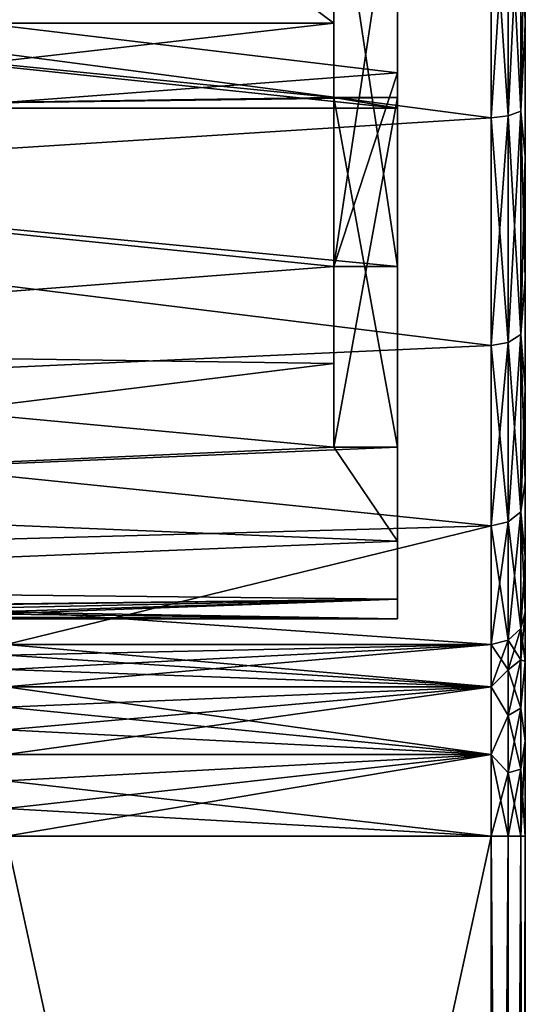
# Model space of a CAD drawing. Header units: millimetres. Extents: x -36 to 82, y -89 to 17.
# Tile 78 of 79: x 70 to 82, y -37 to -14. Entities that reach past the tile are written whole.
import ezdxf

# ---------------------------------------------------------------- set-up
doc = ezdxf.new("R2010")
doc.units = ezdxf.units.MM
doc.header["$LTSCALE"] = 65.185185
for name, color, linetype in [('100', 7, 'CONTINUOUS'), ('101', 7, 'CONTINUOUS'), ('102', 7, 'CONTINUOUS'), ('103', 7, 'CONTINUOUS'), ('104', 7, 'CONTINUOUS'), ('111', 7, 'CONTINUOUS'), ('112', 7, 'CONTINUOUS'), ('113', 7, 'CONTINUOUS'), ('114', 7, 'CONTINUOUS'), ('116', 7, 'CONTINUOUS'), ('177', 7, 'CONTINUOUS'), ('179', 7, 'CONTINUOUS'), ('180', 7, 'CONTINUOUS'), ('181', 7, 'CONTINUOUS'), ('182', 7, 'CONTINUOUS'), ('183', 7, 'CONTINUOUS'), ('184', 7, 'CONTINUOUS'), ('75', 7, 'CONTINUOUS'), ('77', 7, 'CONTINUOUS'), ('86', 7, 'CONTINUOUS'), ('87', 7, 'CONTINUOUS'), ('88', 7, 'CONTINUOUS'), ('89', 7, 'CONTINUOUS'), ('90', 7, 'CONTINUOUS'), ('91', 7, 'CONTINUOUS'), ('92', 7, 'CONTINUOUS'), ('95', 7, 'CONTINUOUS'), ('96', 7, 'CONTINUOUS'), ('97', 7, 'CONTINUOUS'), ('98', 7, 'CONTINUOUS')]:
    doc.layers.add(name, color=color, linetype=linetype)

msp = doc.modelspace()

# ---------------------------------------------------------------- linework, layer by layer
at = {"layer": '100', "color": 7, "linetype": 'CONTINUOUS', "true_color": 0xe6e6e6}
for points in [[(78.5, -23.961, -12.218), (78.5, -16, -4), (78.5, -15.743, -4), (78.5, -23.961, -12.218)], [(78.5, -27.537, 4.331), (78.5, -26.171, 8.465), (78.5, -15.743, 4), (78.5, -27.537, 4.331)], [(78.5, -16, 4), (78.5, -27.537, 4.331), (78.5, -15.743, 4), (78.5, -16, 4)], [(78.5, -26.171, 8.465), (78.5, -23.961, 12.218), (78.5, -15.743, 4), (78.5, -26.171, 8.465)], [(78.5, -23.961, -12.218), (78.5, -27.537, -4.331), (78.5, -16, -4), (78.5, -23.961, -12.218)], [(78.5, -27.537, -4.331), (78.5, -28), (78.5, -16, -4), (78.5, -27.537, -4.331)], [(78.5, -28), (78.5, -27.537, 4.331), (78.5, -16, 4), (78.5, -28)], [(78.5, -16, -4), (78.5, -28), (78.5, -16, 4), (78.5, -16, -4)], [(78.5, -23.961, -12.218), (78.5, -26.171, -8.465), (78.5, -27.537, -4.331), (78.5, -23.961, -12.218)]]:
    msp.add_3dface(points, dxfattribs=at)
at = {"layer": '101', "color": 7, "linetype": 'CONTINUOUS', "true_color": 0xe6e6e6}
for points in [[(77, -23.961, -12.218), (78.5, -23.961, -12.218), (78.5, -15.743, -4), (77, -23.961, -12.218)], [(77, -23.961, -12.218), (78.5, -15.743, -4), (77, -15.743, -4), (77, -23.961, -12.218)]]:
    msp.add_3dface(points, dxfattribs=at)
at = {"layer": '102', "color": 7, "linetype": 'CONTINUOUS', "true_color": 0xe6e6e6}
for points in [[(77, -9.757, -6.5), (77, -19.718, -16.461), (77, -14, -6.5), (77, -9.757, -6.5)], [(77, -19.718, -16.461), (77, -15.743, -4), (77, -14, -4), (77, -19.718, -16.461)], [(77, -14, -6.5), (77, -19.718, -16.461), (77, -14, -4), (77, -14, -6.5)], [(77, -19.718, -16.461), (77, -21.996, -14.496), (77, -15.743, -4), (77, -19.718, -16.461)], [(77, -21.996, -14.496), (77, -23.961, -12.218), (77, -15.743, -4), (77, -21.996, -14.496)]]:
    msp.add_3dface(points, dxfattribs=at)
at = {"layer": '103', "color": 7, "linetype": 'CONTINUOUS', "true_color": 0xe6e6e6}
for points in [[(78.5, -19.718, -16.461), (77, -19.718, -16.461), (77, -9.757, -6.5), (78.5, -19.718, -16.461)], [(78.5, -19.718, -16.461), (77, -9.757, -6.5), (78.5, -9.757, -6.5), (78.5, -19.718, -16.461)]]:
    msp.add_3dface(points, dxfattribs=at)
at = {"layer": '104', "color": 7, "linetype": 'CONTINUOUS', "true_color": 0xe6e6e6}
for points in [[(78.5, -10.111, -20.333), (78.5, -15.164, -19.014), (78.5, -9.757, -6.5), (78.5, -10.111, -20.333)], [(78.5, -15.164, -19.014), (78.5, -19.718, -16.461), (78.5, -9.757, -6.5), (78.5, -15.164, -19.014)]]:
    msp.add_3dface(points, dxfattribs=at)
at = {"layer": '111', "color": 7, "linetype": 'CONTINUOUS', "true_color": 0xe6e6e6}
for points in [[(77, -14, 6.5), (77, -19.718, 16.461), (77, -9.757, 6.5), (77, -14, 6.5)], [(77, -15.743, 4), (77, -19.718, 16.461), (77, -14, 6.5), (77, -15.743, 4)], [(77, -14, 4), (77, -15.743, 4), (77, -14, 6.5), (77, -14, 4)], [(77, -23.961, 12.218), (77, -19.718, 16.461), (77, -15.743, 4), (77, -23.961, 12.218)], [(77, -23.961, 12.218), (77, -21.996, 14.496), (77, -19.718, 16.461), (77, -23.961, 12.218)]]:
    msp.add_3dface(points, dxfattribs=at)
at = {"layer": '112', "color": 7, "linetype": 'CONTINUOUS', "true_color": 0xe6e6e6}
for points in [[(78.5, -23.961, 12.218), (77, -23.961, 12.218), (77, -15.743, 4), (78.5, -23.961, 12.218)], [(78.5, -15.743, 4), (78.5, -23.961, 12.218), (77, -15.743, 4), (78.5, -15.743, 4)]]:
    msp.add_3dface(points, dxfattribs=at)
at = {"layer": '113', "color": 7, "linetype": 'CONTINUOUS', "true_color": 0xe6e6e6}
for points in [[(77, -19.718, 16.461), (78.5, -19.718, 16.461), (78.5, -9.757, 6.5), (77, -19.718, 16.461)], [(77, -9.757, 6.5), (77, -19.718, 16.461), (78.5, -9.757, 6.5), (77, -9.757, 6.5)]]:
    msp.add_3dface(points, dxfattribs=at)
at = {"layer": '114', "color": 7, "linetype": 'CONTINUOUS', "true_color": 0xe6e6e6}
for points in [[(78.5, -19.718, 16.461), (78.5, -10.111, 20.333), (78.5, -9.757, 6.5), (78.5, -19.718, 16.461)], [(78.5, -19.718, 16.461), (78.5, -15.164, 19.014), (78.5, -10.111, 20.333), (78.5, -19.718, 16.461)]]:
    msp.add_3dface(points, dxfattribs=at)
at = {"layer": '116', "color": 7, "linetype": 'CONTINUOUS', "true_color": 0xe6e6e6}
for points in [[(81.1, -85.45, -3.693), (80.7, -85.45, -3.8), (81.1, -33.11, -3.693), (81.1, -85.45, -3.693)], [(80.7, -85.45, -3.8), (80.7, -33.11, -3.8), (81.1, -33.11, -3.693), (80.7, -85.45, -3.8)], [(81.393, -85.45, -3.4), (81.1, -85.45, -3.693), (81.393, -33.11, -3.4), (81.393, -85.45, -3.4)], [(81.393, -33.11, -3.4), (81.1, -85.45, -3.693), (81.1, -33.11, -3.693), (81.393, -33.11, -3.4)], [(81.5, -85.45, -3), (81.393, -85.45, -3.4), (81.5, -33.11, -3), (81.5, -85.45, -3)], [(81.393, -85.45, -3.4), (81.393, -33.11, -3.4), (81.5, -33.11, -3), (81.393, -85.45, -3.4)]]:
    msp.add_3dface(points, dxfattribs=at)
at = {"layer": '177', "color": 7, "linetype": 'CONTINUOUS', "true_color": 0xe6e6e6}
for points in [[(59.5, -16, -4), (59.5, -14, -4), (77, -14, -4), (59.5, -16, -4)], [(77, -15.743, -4), (59.5, -16, -4), (77, -14, -4), (77, -15.743, -4)], [(78.5, -16, -4), (59.5, -16, -4), (78.5, -15.743, -4), (78.5, -16, -4)], [(78.5, -15.743, -4), (59.5, -16, -4), (77, -15.743, -4), (78.5, -15.743, -4)]]:
    msp.add_3dface(points, dxfattribs=at)
at = {"layer": '179', "color": 7, "linetype": 'CONTINUOUS', "true_color": 0xe6e6e6}
for points in [[(59.5, -1, 6.5), (59.5, -14, 6.5), (77, -14, 6.5), (59.5, -1, 6.5)], [(59.5, -1, 6.5), (77, -14, 6.5), (77, -9.757, 6.5), (59.5, -1, 6.5)]]:
    msp.add_3dface(points, dxfattribs=at)
at = {"layer": '180', "color": 7, "linetype": 'CONTINUOUS', "true_color": 0xe6e6e6}
for points in [[(59.5, -14, 4), (59.5, -16, 4), (78.5, -16, 4), (59.5, -14, 4)], [(59.5, -14, 4), (78.5, -16, 4), (77, -15.743, 4), (59.5, -14, 4)], [(59.5, -14, 4), (77, -15.743, 4), (77, -14, 4), (59.5, -14, 4)], [(78.5, -16, 4), (78.5, -15.743, 4), (77, -15.743, 4), (78.5, -16, 4)]]:
    msp.add_3dface(points, dxfattribs=at)
at = {"layer": '181', "color": 7, "linetype": 'CONTINUOUS', "true_color": 0xe6e6e6}
for points in [[(59.5, -16, 4), (59.5, -16, -4), (78.5, -16, -4), (59.5, -16, 4)], [(59.5, -16, 4), (78.5, -16, -4), (78.5, -16, 4), (59.5, -16, 4)]]:
    msp.add_3dface(points, dxfattribs=at)
at = {"layer": '182', "color": 7, "linetype": 'CONTINUOUS', "true_color": 0xe6e6e6}
for points in [[(59.5, -14, 6.5), (59.5, -14, 4), (77, -14, 4), (59.5, -14, 6.5)], [(59.5, -14, 6.5), (77, -14, 4), (77, -14, 6.5), (59.5, -14, 6.5)]]:
    msp.add_3dface(points, dxfattribs=at)
at = {"layer": '183', "color": 7, "linetype": 'CONTINUOUS', "true_color": 0xe6e6e6}
for points in [[(59.5, -14, -4), (59.5, -14, -6.5), (77, -14, -6.5), (59.5, -14, -4)], [(59.5, -14, -4), (77, -14, -6.5), (77, -14, -4), (59.5, -14, -4)]]:
    msp.add_3dface(points, dxfattribs=at)
at = {"layer": '184', "color": 7, "linetype": 'CONTINUOUS', "true_color": 0xe6e6e6}
for points in [[(59.5, -14, -6.5), (59.5, -1, -6.5), (77, -1, -6.5), (59.5, -14, -6.5)], [(77, -5.243, -6.5), (59.5, -14, -6.5), (77, -1, -6.5), (77, -5.243, -6.5)], [(77, -9.757, -6.5), (59.5, -14, -6.5), (77, -5.243, -6.5), (77, -9.757, -6.5)], [(59.5, -14, -6.5), (77, -9.757, -6.5), (77, -14, -6.5), (59.5, -14, -6.5)]]:
    msp.add_3dface(points, dxfattribs=at)
at = {"layer": '75', "color": 7, "linetype": 'CONTINUOUS', "true_color": 0xe6e6e6}
for points in [[(78.5, -10.111, -20.333), (52, -11.996, -20.001), (78.5, -15.164, -19.014), (78.5, -10.111, -20.333)], [(52, -11.996, -20.001), (52, -17.167, -18.077), (78.5, -15.164, -19.014), (52, -11.996, -20.001)], [(78.5, -15.164, -19.014), (52, -17.167, -18.077), (77, -19.718, -16.461), (78.5, -15.164, -19.014)], [(78.5, -19.718, -16.461), (78.5, -15.164, -19.014), (77, -19.718, -16.461), (78.5, -19.718, -16.461)], [(52, -17.167, -18.077), (52, -21.638, -14.845), (77, -19.718, -16.461), (52, -17.167, -18.077)], [(77, -19.718, -16.461), (52, -21.638, -14.845), (77, -21.996, -14.496), (77, -19.718, -16.461)], [(52, -21.638, -14.845), (52, -25.084, -10.538), (77, -21.996, -14.496), (52, -21.638, -14.845)], [(77, -21.996, -14.496), (52, -25.084, -10.538), (77, -23.961, -12.218), (77, -21.996, -14.496)], [(77, -23.961, -12.218), (52, -25.084, -10.538), (78.5, -23.961, -12.218), (77, -23.961, -12.218)], [(78.5, -23.961, -12.218), (52, -25.084, -10.538), (78.5, -26.171, -8.465), (78.5, -23.961, -12.218)], [(52, -25.084, -10.538), (52, -27.258, -5.466), (78.5, -26.171, -8.465), (52, -25.084, -10.538)], [(78.5, -26.171, -8.465), (52, -27.258, -5.466), (78.5, -27.537, -4.331), (78.5, -26.171, -8.465)], [(52, -27.258, -5.466), (61.763, -27.738, -3.268), (78.5, -27.537, -4.331), (52, -27.258, -5.466)], [(61.763, -27.738, -3.268), (63.235, -27.738, -3.268), (78.5, -27.537, -4.331), (61.763, -27.738, -3.268)], [(63.235, -27.738, -3.268), (64.583, -27.831, -2.624), (78.5, -27.537, -4.331), (63.235, -27.738, -3.268)], [(64.583, -27.831, -2.624), (65.517, -27.948, -1.456), (78.5, -27.537, -4.331), (64.583, -27.831, -2.624)], [(65.517, -27.948, -1.456), (65.85, -28), (78.5, -27.537, -4.331), (65.517, -27.948, -1.456)], [(78.5, -27.537, -4.331), (65.85, -28), (78.5, -28), (78.5, -27.537, -4.331)]]:
    msp.add_3dface(points, dxfattribs=at)
at = {"layer": '77', "color": 7, "linetype": 'CONTINUOUS', "true_color": 0xe6e6e6}
for points in [[(80.7, -16.221, -20.47), (52, -12.449, -21.692), (80.7, -10.182, -22.088), (80.7, -16.221, -20.47)], [(52, -18.043, -19.594), (52, -12.449, -21.692), (80.7, -16.221, -20.47), (52, -18.043, -19.594)], [(80.7, -21.572, -17.235), (52, -18.043, -19.594), (80.7, -16.221, -20.47), (80.7, -21.572, -17.235)], [(52, -22.875, -16.083), (52, -18.043, -19.594), (80.7, -21.572, -17.235), (52, -22.875, -16.083)], [(80.7, -25.811, -12.639), (52, -22.875, -16.083), (80.7, -21.572, -17.235), (80.7, -25.811, -12.639)], [(52, -26.6, -11.413), (52, -22.875, -16.083), (80.7, -25.811, -12.639), (52, -26.6, -11.413)], [(80.7, -28.605, -7.046), (52, -26.6, -11.413), (80.7, -25.811, -12.639), (80.7, -28.605, -7.046)], [(69.3, -28.605, -7.046), (52, -26.6, -11.413), (80.7, -28.605, -7.046), (69.3, -28.605, -7.046)]]:
    msp.add_3dface(points, dxfattribs=at)
at = {"layer": '86', "color": 7, "linetype": 'CONTINUOUS', "true_color": 0xe6e6e6}
for points in [[(69.3, -85.45, -3.8), (69.3, -33.11, -3.8), (80.7, -85.45, -3.8), (69.3, -85.45, -3.8)], [(80.7, -85.45, -3.8), (69.3, -33.11, -3.8), (80.7, -33.11, -3.8), (80.7, -85.45, -3.8)]]:
    msp.add_3dface(points, dxfattribs=at)
at = {"layer": '87', "color": 7, "linetype": 'CONTINUOUS', "true_color": 0xe6e6e6}
for points in [[(69.3, -28.605, -7.046), (80.7, -28.605, -7.046), (80.7, -29.598, -5.353), (69.3, -28.605, -7.046)], [(69.3, -28.856, -6.437), (69.3, -28.605, -7.046), (80.7, -29.598, -5.353), (69.3, -28.856, -6.437)], [(69.3, -29.189, -5.869), (69.3, -28.856, -6.437), (80.7, -29.598, -5.353), (69.3, -29.189, -5.869)], [(69.3, -29.598, -5.353), (69.3, -29.189, -5.869), (80.7, -29.598, -5.353), (69.3, -29.598, -5.353)], [(69.3, -30.074, -4.898), (69.3, -29.598, -5.353), (80.7, -31.19, -4.205), (69.3, -30.074, -4.898)], [(80.7, -31.19, -4.205), (69.3, -29.598, -5.353), (80.7, -29.598, -5.353), (80.7, -31.19, -4.205)], [(69.3, -30.608, -4.513), (69.3, -30.074, -4.898), (80.7, -31.19, -4.205), (69.3, -30.608, -4.513)], [(69.3, -31.19, -4.206), (69.3, -30.608, -4.513), (80.7, -31.19, -4.205), (69.3, -31.19, -4.206)], [(69.3, -31.809, -3.982), (69.3, -31.19, -4.206), (80.7, -31.19, -4.205), (69.3, -31.809, -3.982)], [(80.7, -33.11, -3.8), (69.3, -31.809, -3.982), (80.7, -31.19, -4.205), (80.7, -33.11, -3.8)], [(69.3, -32.454, -3.846), (69.3, -31.809, -3.982), (80.7, -33.11, -3.8), (69.3, -32.454, -3.846)], [(69.3, -33.11, -3.8), (69.3, -32.454, -3.846), (80.7, -33.11, -3.8), (69.3, -33.11, -3.8)]]:
    msp.add_3dface(points, dxfattribs=at)
at = {"layer": '88', "color": 7, "linetype": 'CONTINUOUS', "true_color": 0xe6e6e6}
for points in [[(81.393, -28.225, -6.919), (81.5, -27.846, -6.793), (81.5, -29.004, -4.816), (81.393, -28.225, -6.919)], [(81.393, -28.225, -6.919), (81.393, -28.962, -5.498), (81.1, -28.503, -7.012), (81.393, -28.225, -6.919)], [(81.393, -28.962, -5.498), (81.393, -28.225, -6.919), (81.5, -29.004, -4.816), (81.393, -28.962, -5.498)], [(80.7, -28.605, -7.046), (81.1, -28.503, -7.012), (81.1, -29.198, -5.671), (80.7, -28.605, -7.046)], [(80.7, -29.598, -5.353), (80.7, -28.605, -7.046), (81.1, -29.198, -5.671), (80.7, -29.598, -5.353)], [(81.1, -28.503, -7.012), (81.393, -28.962, -5.498), (81.1, -29.198, -5.671), (81.1, -28.503, -7.012)], [(81.393, -28.962, -5.498), (81.393, -30.1, -4.371), (81.1, -29.198, -5.671), (81.393, -28.962, -5.498)], [(81.393, -30.1, -4.371), (81.393, -28.962, -5.498), (81.5, -29.004, -4.816), (81.393, -30.1, -4.371)], [(81.5, -30.869, -3.473), (81.393, -30.1, -4.371), (81.5, -29.004, -4.816), (81.5, -30.869, -3.473)], [(80.7, -29.598, -5.353), (81.1, -29.198, -5.671), (81.1, -30.271, -4.609), (80.7, -29.598, -5.353)], [(81.1, -29.198, -5.671), (81.393, -30.1, -4.371), (81.1, -30.271, -4.609), (81.1, -29.198, -5.671)], [(80.7, -31.19, -4.205), (80.7, -29.598, -5.353), (81.1, -30.271, -4.609), (80.7, -31.19, -4.205)], [(80.7, -31.19, -4.205), (81.1, -30.271, -4.609), (81.1, -31.619, -3.928), (80.7, -31.19, -4.205)], [(81.393, -30.1, -4.371), (81.393, -31.529, -3.649), (81.1, -30.271, -4.609), (81.393, -30.1, -4.371)], [(81.1, -30.271, -4.609), (81.393, -31.529, -3.649), (81.1, -31.619, -3.928), (81.1, -30.271, -4.609)], [(81.393, -31.529, -3.649), (81.393, -30.1, -4.371), (81.5, -30.869, -3.473), (81.393, -31.529, -3.649)], [(81.5, -33.11, -3), (81.393, -31.529, -3.649), (81.5, -30.869, -3.473), (81.5, -33.11, -3)], [(80.7, -33.11, -3.8), (80.7, -31.19, -4.205), (81.1, -33.11, -3.693), (80.7, -33.11, -3.8)], [(80.7, -31.19, -4.205), (81.1, -31.619, -3.928), (81.1, -33.11, -3.693), (80.7, -31.19, -4.205)], [(81.393, -31.529, -3.649), (81.393, -33.11, -3.4), (81.1, -31.619, -3.928), (81.393, -31.529, -3.649)], [(81.1, -31.619, -3.928), (81.393, -33.11, -3.4), (81.1, -33.11, -3.693), (81.1, -31.619, -3.928)], [(81.393, -33.11, -3.4), (81.393, -31.529, -3.649), (81.5, -33.11, -3), (81.393, -33.11, -3.4)]]:
    msp.add_3dface(points, dxfattribs=at)
at = {"layer": '89', "color": 7, "linetype": 'CONTINUOUS', "true_color": 0xe6e6e6}
for points in [[(80.7, -10.182, -22.088), (81.1, -10.169, -21.981), (81.1, -16.179, -20.371), (80.7, -10.182, -22.088)], [(81.1, -16.179, 20.371), (81.1, -10.169, 21.982), (80.7, -16.221, 20.47), (81.1, -16.179, 20.371)], [(80.7, -16.221, 20.47), (81.1, -10.169, 21.982), (80.7, -10.182, 22.088), (80.7, -16.221, 20.47)], [(80.7, -16.221, -20.47), (80.7, -10.182, -22.088), (81.1, -16.179, -20.371), (80.7, -16.221, -20.47)], [(81.393, -16.064, 20.101), (81.393, -10.134, 21.691), (81.1, -16.179, 20.371), (81.393, -16.064, 20.101)], [(81.1, -16.179, 20.371), (81.393, -10.134, 21.691), (81.1, -10.169, 21.982), (81.1, -16.179, 20.371)], [(81.393, -10.134, -21.69), (81.393, -16.064, -20.101), (81.1, -10.169, -21.981), (81.393, -10.134, -21.69)], [(81.1, -10.169, -21.981), (81.393, -16.064, -20.101), (81.1, -16.179, -20.371), (81.1, -10.169, -21.981)], [(81.5, -10.754, -21.202), (81.5, -14.024, -20.434), (81.393, -10.134, -21.69), (81.5, -10.754, -21.202)], [(81.393, -10.134, -21.69), (81.5, -14.024, -20.434), (81.393, -16.064, -20.101), (81.393, -10.134, -21.69)], [(81.393, -16.064, 20.101), (81.5, -10.754, 21.202), (81.393, -10.134, 21.691), (81.393, -16.064, 20.101)], [(81.5, -14.023, 20.434), (81.5, -10.754, 21.202), (81.393, -16.064, 20.101), (81.5, -14.023, 20.434)], [(81.5, -17.132, 19.166), (81.5, -14.023, 20.434), (81.393, -16.064, 20.101), (81.5, -17.132, 19.166)], [(81.5, -14.024, -20.434), (81.5, -17.132, -19.166), (81.393, -16.064, -20.101), (81.5, -14.024, -20.434)], [(80.7, -16.221, -20.47), (81.1, -16.179, -20.371), (81.1, -21.504, -17.152), (80.7, -16.221, -20.47)], [(81.1, -21.504, 17.152), (81.1, -16.179, 20.371), (80.7, -21.572, 17.235), (81.1, -21.504, 17.152)], [(80.7, -21.572, 17.235), (81.1, -16.179, 20.371), (80.7, -16.221, 20.47), (80.7, -21.572, 17.235)], [(81.393, -21.319, 16.925), (81.393, -16.064, 20.101), (81.1, -21.504, 17.152), (81.393, -21.319, 16.925)], [(81.1, -21.504, 17.152), (81.393, -16.064, 20.101), (81.1, -16.179, 20.371), (81.1, -21.504, 17.152)], [(81.393, -16.064, -20.101), (81.393, -21.319, -16.925), (81.1, -16.179, -20.371), (81.393, -16.064, -20.101)], [(81.1, -16.179, -20.371), (81.393, -21.319, -16.925), (81.1, -21.504, -17.152), (81.1, -16.179, -20.371)], [(81.5, -17.132, -19.166), (81.5, -20.005, -17.428), (81.393, -16.064, -20.101), (81.5, -17.132, -19.166)], [(81.393, -16.064, -20.101), (81.5, -20.005, -17.428), (81.393, -21.319, -16.925), (81.393, -16.064, -20.101)], [(81.393, -21.319, 16.925), (81.5, -17.132, 19.166), (81.393, -16.064, 20.101), (81.393, -21.319, 16.925)], [(80.7, -21.572, -17.235), (80.7, -16.221, -20.47), (81.1, -21.504, -17.152), (80.7, -21.572, -17.235)], [(81.5, -20.005, 17.428), (81.5, -17.132, 19.166), (81.393, -21.319, 16.925), (81.5, -20.005, 17.428)], [(81.5, -20.005, -17.428), (81.5, -22.572, -15.262), (81.393, -21.319, -16.925), (81.5, -20.005, -17.428)], [(81.5, -22.572, 15.262), (81.5, -20.005, 17.428), (81.393, -21.319, 16.925), (81.5, -22.572, 15.262)], [(80.7, -21.572, -17.235), (81.1, -21.504, -17.152), (81.1, -25.723, -12.579), (80.7, -21.572, -17.235)], [(81.1, -25.723, 12.579), (81.1, -21.504, 17.152), (80.7, -25.811, 12.639), (81.1, -25.723, 12.579)], [(80.7, -25.811, 12.639), (81.1, -21.504, 17.152), (80.7, -21.572, 17.235), (80.7, -25.811, 12.639)], [(81.393, -25.482, 12.412), (81.393, -21.319, 16.925), (81.1, -25.723, 12.579), (81.393, -25.482, 12.412)], [(81.1, -25.723, 12.579), (81.393, -21.319, 16.925), (81.1, -21.504, 17.152), (81.1, -25.723, 12.579)], [(81.393, -21.319, -16.925), (81.393, -25.482, -12.412), (81.1, -21.504, -17.152), (81.393, -21.319, -16.925)], [(81.1, -21.504, -17.152), (81.393, -25.482, -12.412), (81.1, -25.723, -12.579), (81.1, -21.504, -17.152)], [(81.5, -22.572, -15.262), (81.5, -24.768, -12.724), (81.393, -21.319, -16.925), (81.5, -22.572, -15.262)], [(81.393, -21.319, -16.925), (81.5, -24.768, -12.724), (81.393, -25.482, -12.412), (81.393, -21.319, -16.925)], [(81.393, -25.482, 12.412), (81.5, -22.572, 15.262), (81.393, -21.319, 16.925), (81.393, -25.482, 12.412)], [(80.7, -25.811, -12.639), (80.7, -21.572, -17.235), (81.1, -25.723, -12.579), (80.7, -25.811, -12.639)], [(81.5, -24.768, 12.724), (81.5, -22.572, 15.262), (81.393, -25.482, 12.412), (81.5, -24.768, 12.724)], [(81.5, -24.768, -12.724), (81.5, -26.543, -9.872), (81.393, -25.482, -12.412), (81.5, -24.768, -12.724)], [(81.5, -26.543, 9.872), (81.5, -24.768, 12.724), (81.393, -25.482, 12.412), (81.5, -26.543, 9.872)], [(81.393, -25.482, -12.412), (81.393, -28.225, -6.919), (81.1, -25.723, -12.579), (81.393, -25.482, -12.412)], [(81.393, -28.226, 6.919), (81.393, -25.482, 12.412), (81.1, -28.503, 7.012), (81.393, -28.226, 6.919)], [(81.1, -28.503, 7.012), (81.393, -25.482, 12.412), (81.1, -25.723, 12.579), (81.1, -28.503, 7.012)], [(81.5, -27.846, -6.793), (81.393, -28.225, -6.919), (81.393, -25.482, -12.412), (81.5, -27.846, -6.793)], [(81.5, -26.543, -9.872), (81.5, -27.846, -6.793), (81.393, -25.482, -12.412), (81.5, -26.543, -9.872)], [(81.393, -28.226, 6.919), (81.5, -26.543, 9.872), (81.393, -25.482, 12.412), (81.393, -28.226, 6.919)], [(81.1, -28.503, -7.012), (80.7, -25.811, -12.639), (81.1, -25.723, -12.579), (81.1, -28.503, -7.012)], [(81.1, -28.503, 7.012), (81.1, -25.723, 12.579), (80.7, -28.605, 7.046), (81.1, -28.503, 7.012)], [(80.7, -28.605, 7.046), (81.1, -25.723, 12.579), (80.7, -25.811, 12.639), (80.7, -28.605, 7.046)], [(80.7, -28.605, -7.046), (80.7, -25.811, -12.639), (81.1, -28.503, -7.012), (80.7, -28.605, -7.046)], [(81.393, -28.225, -6.919), (81.1, -28.503, -7.012), (81.1, -25.723, -12.579), (81.393, -28.225, -6.919)], [(81.5, -27.846, 6.793), (81.5, -26.543, 9.872), (81.393, -28.226, 6.919), (81.5, -27.846, 6.793)]]:
    msp.add_3dface(points, dxfattribs=at)
at = {"layer": '90', "color": 7, "linetype": 'CONTINUOUS', "true_color": 0xe6e6e6}
for points in [[(81.5, -14.024, -20.434), (81.5, -10.754, -21.202), (81.5, -14.023, 20.434), (81.5, -14.024, -20.434)], [(81.5, -10.754, -21.202), (81.5, -10.754, 21.202), (81.5, -14.023, 20.434), (81.5, -10.754, -21.202)], [(81.5, -14.024, -20.434), (81.5, -14.023, 20.434), (81.5, -17.132, 19.166), (81.5, -14.024, -20.434)], [(81.5, -17.132, -19.166), (81.5, -14.024, -20.434), (81.5, -17.132, 19.166), (81.5, -17.132, -19.166)], [(81.5, -20.005, -17.428), (81.5, -17.132, -19.166), (81.5, -20.005, 17.428), (81.5, -20.005, -17.428)], [(81.5, -17.132, -19.166), (81.5, -17.132, 19.166), (81.5, -20.005, 17.428), (81.5, -17.132, -19.166)], [(81.5, -22.572, -15.262), (81.5, -20.005, -17.428), (81.5, -22.572, 15.262), (81.5, -22.572, -15.262)], [(81.5, -20.005, -17.428), (81.5, -20.005, 17.428), (81.5, -22.572, 15.262), (81.5, -20.005, -17.428)], [(81.5, -24.768, -12.724), (81.5, -22.572, -15.262), (81.5, -24.768, 12.724), (81.5, -24.768, -12.724)], [(81.5, -22.572, -15.262), (81.5, -22.572, 15.262), (81.5, -24.768, 12.724), (81.5, -22.572, -15.262)], [(81.5, -26.543, -9.872), (81.5, -24.768, -12.724), (81.5, -26.543, 9.872), (81.5, -26.543, -9.872)], [(81.5, -24.768, -12.724), (81.5, -24.768, 12.724), (81.5, -26.543, 9.872), (81.5, -24.768, -12.724)], [(81.5, -27.846, -6.793), (81.5, -26.543, -9.872), (81.5, -27.846, 6.793), (81.5, -27.846, -6.793)], [(81.5, -26.543, -9.872), (81.5, -26.543, 9.872), (81.5, -27.846, 6.793), (81.5, -26.543, -9.872)], [(81.5, -29.004, -4.816), (81.5, -27.846, -6.793), (81.5, -29.004, 4.816), (81.5, -29.004, -4.816)], [(81.5, -27.846, -6.793), (81.5, -27.846, 6.793), (81.5, -29.004, 4.816), (81.5, -27.846, -6.793)], [(81.5, -30.869, -3.473), (81.5, -29.004, -4.816), (81.5, -30.869, 3.473), (81.5, -30.869, -3.473)], [(81.5, -30.869, 3.473), (81.5, -29.004, -4.816), (81.5, -29.004, 4.816), (81.5, -30.869, 3.473)], [(81.5, -33.11, -3), (81.5, -30.869, -3.473), (81.5, -33.11, 3), (81.5, -33.11, -3)], [(81.5, -33.11, 3), (81.5, -30.869, -3.473), (81.5, -30.869, 3.473), (81.5, -33.11, 3)], [(81.5, -85.45, 3), (81.5, -85.45, -3), (81.5, -33.11, -3), (81.5, -85.45, 3)], [(81.5, -85.45, 3), (81.5, -33.11, -3), (81.5, -33.11, 3), (81.5, -85.45, 3)]]:
    msp.add_3dface(points, dxfattribs=at)
at = {"layer": '91', "color": 7, "linetype": 'CONTINUOUS', "true_color": 0xe6e6e6}
for points in [[(80.7, -85.45, 3.8), (81.1, -85.45, 3.693), (80.7, -33.11, 3.8), (80.7, -85.45, 3.8)], [(80.7, -33.11, 3.8), (81.1, -85.45, 3.693), (81.1, -33.11, 3.693), (80.7, -33.11, 3.8)], [(81.1, -85.45, 3.693), (81.393, -85.45, 3.4), (81.393, -33.11, 3.4), (81.1, -85.45, 3.693)], [(81.1, -33.11, 3.693), (81.1, -85.45, 3.693), (81.393, -33.11, 3.4), (81.1, -33.11, 3.693)], [(81.393, -85.45, 3.4), (81.5, -85.45, 3), (81.393, -33.11, 3.4), (81.393, -85.45, 3.4)], [(81.5, -85.45, 3), (81.5, -33.11, 3), (81.393, -33.11, 3.4), (81.5, -85.45, 3)]]:
    msp.add_3dface(points, dxfattribs=at)
at = {"layer": '92', "color": 7, "linetype": 'CONTINUOUS', "true_color": 0xe6e6e6}
for points in [[(69.3, -85.45, 3.8), (80.7, -85.45, 3.8), (80.7, -33.11, 3.8), (69.3, -85.45, 3.8)], [(69.3, -85.45, 3.8), (80.7, -33.11, 3.8), (69.3, -33.11, 3.8), (69.3, -85.45, 3.8)]]:
    msp.add_3dface(points, dxfattribs=at)
at = {"layer": '95', "color": 7, "linetype": 'CONTINUOUS', "true_color": 0xe6e6e6}
for points in [[(52, -12.449, 21.692), (80.7, -16.221, 20.47), (80.7, -10.182, 22.088), (52, -12.449, 21.692)], [(52, -12.449, 21.692), (52, -18.043, 19.594), (80.7, -16.221, 20.47), (52, -12.449, 21.692)], [(52, -18.043, 19.594), (80.7, -21.572, 17.235), (80.7, -16.221, 20.47), (52, -18.043, 19.594)], [(52, -18.043, 19.594), (52, -22.875, 16.083), (80.7, -21.572, 17.235), (52, -18.043, 19.594)], [(52, -22.875, 16.083), (80.7, -25.811, 12.639), (80.7, -21.572, 17.235), (52, -22.875, 16.083)], [(52, -22.875, 16.083), (52, -26.6, 11.413), (80.7, -25.811, 12.639), (52, -22.875, 16.083)], [(80.7, -25.811, 12.639), (52, -26.6, 11.413), (69.3, -28.605, 7.046), (80.7, -25.811, 12.639)], [(80.7, -28.605, 7.046), (80.7, -25.811, 12.639), (69.3, -28.605, 7.046), (80.7, -28.605, 7.046)]]:
    msp.add_3dface(points, dxfattribs=at)
at = {"layer": '96', "color": 7, "linetype": 'CONTINUOUS', "true_color": 0xe6e6e6}
for points in [[(80.7, -28.605, 7.046), (69.3, -28.605, 7.046), (69.3, -28.856, 6.437), (80.7, -28.605, 7.046)], [(80.7, -28.605, 7.046), (69.3, -28.856, 6.437), (69.3, -29.189, 5.869), (80.7, -28.605, 7.046)], [(80.7, -28.605, 7.046), (69.3, -29.189, 5.869), (69.3, -29.598, 5.353), (80.7, -28.605, 7.046)], [(80.7, -28.605, 7.046), (69.3, -29.598, 5.353), (80.7, -29.598, 5.353), (80.7, -28.605, 7.046)], [(69.3, -29.598, 5.353), (69.3, -30.074, 4.898), (80.7, -29.598, 5.353), (69.3, -29.598, 5.353)], [(69.3, -30.074, 4.898), (69.3, -30.608, 4.513), (80.7, -29.598, 5.353), (69.3, -30.074, 4.898)], [(69.3, -30.608, 4.513), (69.3, -31.19, 4.206), (80.7, -29.598, 5.353), (69.3, -30.608, 4.513)], [(80.7, -29.598, 5.353), (69.3, -31.19, 4.206), (80.7, -31.19, 4.205), (80.7, -29.598, 5.353)], [(69.3, -33.11, 3.8), (80.7, -33.11, 3.8), (80.7, -31.19, 4.205), (69.3, -33.11, 3.8)], [(69.3, -32.454, 3.846), (69.3, -33.11, 3.8), (80.7, -31.19, 4.205), (69.3, -32.454, 3.846)], [(69.3, -31.19, 4.206), (69.3, -31.809, 3.982), (80.7, -31.19, 4.205), (69.3, -31.19, 4.206)], [(69.3, -31.809, 3.982), (69.3, -32.454, 3.846), (80.7, -31.19, 4.205), (69.3, -31.809, 3.982)]]:
    msp.add_3dface(points, dxfattribs=at)
at = {"layer": '97', "color": 7, "linetype": 'CONTINUOUS', "true_color": 0xe6e6e6}
for points in [[(81.5, -27.846, 6.793), (81.393, -28.226, 6.919), (81.393, -28.962, 5.498), (81.5, -27.846, 6.793)], [(81.5, -29.004, 4.816), (81.5, -27.846, 6.793), (81.393, -28.962, 5.498), (81.5, -29.004, 4.816)], [(81.393, -28.226, 6.919), (81.1, -28.503, 7.012), (81.1, -29.198, 5.671), (81.393, -28.226, 6.919)], [(81.393, -28.226, 6.919), (81.1, -29.198, 5.671), (81.393, -28.962, 5.498), (81.393, -28.226, 6.919)], [(81.1, -28.503, 7.012), (80.7, -28.605, 7.046), (80.7, -29.598, 5.353), (81.1, -28.503, 7.012)], [(81.1, -28.503, 7.012), (80.7, -29.598, 5.353), (81.1, -29.198, 5.671), (81.1, -28.503, 7.012)], [(81.1, -29.198, 5.671), (81.1, -30.271, 4.609), (81.393, -28.962, 5.498), (81.1, -29.198, 5.671)], [(81.1, -30.271, 4.609), (81.393, -30.1, 4.371), (81.393, -28.962, 5.498), (81.1, -30.271, 4.609)], [(81.393, -30.1, 4.371), (81.5, -29.004, 4.816), (81.393, -28.962, 5.498), (81.393, -30.1, 4.371)], [(81.5, -30.869, 3.473), (81.5, -29.004, 4.816), (81.393, -30.1, 4.371), (81.5, -30.869, 3.473)], [(81.1, -29.198, 5.671), (80.7, -29.598, 5.353), (81.1, -30.271, 4.609), (81.1, -29.198, 5.671)], [(80.7, -29.598, 5.353), (80.7, -31.19, 4.205), (81.1, -30.271, 4.609), (80.7, -29.598, 5.353)], [(81.1, -30.271, 4.609), (80.7, -31.19, 4.205), (81.1, -31.619, 3.928), (81.1, -30.271, 4.609)], [(81.1, -30.271, 4.609), (81.1, -31.619, 3.928), (81.393, -30.1, 4.371), (81.1, -30.271, 4.609)], [(81.1, -31.619, 3.928), (81.393, -31.529, 3.649), (81.393, -30.1, 4.371), (81.1, -31.619, 3.928)], [(81.393, -31.529, 3.649), (81.5, -30.869, 3.473), (81.393, -30.1, 4.371), (81.393, -31.529, 3.649)], [(81.5, -33.11, 3), (81.5, -30.869, 3.473), (81.393, -33.11, 3.4), (81.5, -33.11, 3)], [(81.393, -33.11, 3.4), (81.5, -30.869, 3.473), (81.393, -31.529, 3.649), (81.393, -33.11, 3.4)], [(80.7, -31.19, 4.205), (80.7, -33.11, 3.8), (81.1, -31.619, 3.928), (80.7, -31.19, 4.205)], [(80.7, -33.11, 3.8), (81.1, -33.11, 3.693), (81.1, -31.619, 3.928), (80.7, -33.11, 3.8)], [(81.1, -33.11, 3.693), (81.393, -33.11, 3.4), (81.393, -31.529, 3.649), (81.1, -33.11, 3.693)], [(81.1, -31.619, 3.928), (81.1, -33.11, 3.693), (81.393, -31.529, 3.649), (81.1, -31.619, 3.928)]]:
    msp.add_3dface(points, dxfattribs=at)
at = {"layer": '98', "color": 7, "linetype": 'CONTINUOUS', "true_color": 0xe6e6e6}
for points in [[(78.5, -15.164, 19.014), (52, -11.996, 20.001), (78.5, -10.111, 20.333), (78.5, -15.164, 19.014)], [(52, -17.167, 18.077), (52, -11.996, 20.001), (78.5, -15.164, 19.014), (52, -17.167, 18.077)], [(78.5, -19.718, 16.461), (52, -17.167, 18.077), (78.5, -15.164, 19.014), (78.5, -19.718, 16.461)], [(52, -21.638, 14.845), (52, -17.167, 18.077), (77, -19.718, 16.461), (52, -21.638, 14.845)], [(77, -19.718, 16.461), (52, -17.167, 18.077), (78.5, -19.718, 16.461), (77, -19.718, 16.461)], [(77, -21.996, 14.496), (52, -21.638, 14.845), (77, -19.718, 16.461), (77, -21.996, 14.496)], [(52, -25.084, 10.538), (52, -21.638, 14.845), (77, -23.961, 12.218), (52, -25.084, 10.538)], [(77, -23.961, 12.218), (52, -21.638, 14.845), (77, -21.996, 14.496), (77, -23.961, 12.218)], [(78.5, -26.171, 8.465), (52, -25.084, 10.538), (77, -23.961, 12.218), (78.5, -26.171, 8.465)], [(78.5, -23.961, 12.218), (78.5, -26.171, 8.465), (77, -23.961, 12.218), (78.5, -23.961, 12.218)], [(52, -27.258, 5.466), (52, -25.084, 10.538), (78.5, -26.171, 8.465), (52, -27.258, 5.466)], [(78.5, -27.537, 4.331), (52, -27.258, 5.466), (78.5, -26.171, 8.465), (78.5, -27.537, 4.331)], [(61.766, -27.738, 3.269), (52, -27.258, 5.466), (78.5, -27.537, 4.331), (61.766, -27.738, 3.269)], [(63.239, -27.738, 3.268), (61.766, -27.738, 3.269), (78.5, -27.537, 4.331), (63.239, -27.738, 3.268)], [(78.5, -28), (63.239, -27.738, 3.268), (78.5, -27.537, 4.331), (78.5, -28)], [(63.239, -27.738, 3.268), (78.5, -28), (64.584, -27.832, 2.623), (63.239, -27.738, 3.268)], [(64.584, -27.832, 2.623), (78.5, -28), (65.517, -27.948, 1.455), (64.584, -27.832, 2.623)], [(78.5, -28), (65.85, -28), (65.517, -27.948, 1.455), (78.5, -28)]]:
    msp.add_3dface(points, dxfattribs=at)

doc.saveas('drawing.dxf')
